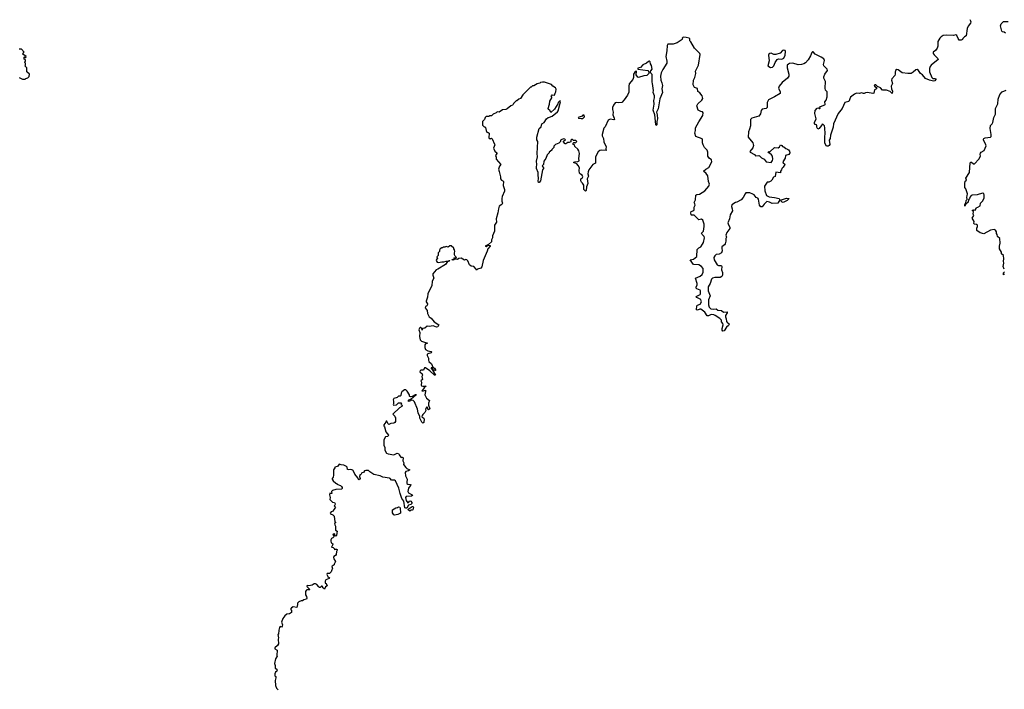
# Model space of a CAD drawing. Extents: x 1980017 to 2252640, y 74400 to 266395.
# Tile 200 of 256: x 2099582 to 2114638, y 169249 to 179490. Entities that reach past the tile are written whole.
import ezdxf

# ---------------------------------------------------------------- set-up
doc = ezdxf.new("R2010")
doc.units = 0

msp = doc.modelspace()

# ---------------------------------------------------------------- linework, layer by layer
at = {"layer": '0CON20XD'}
for points in [[(2114112, 179492), (2114123, 179475), (2114126, 179455), (2114120, 179435), (2114087, 179393), (2114070, 179355), (2114056, 179244), (2114031, 179229), (2114006, 179204)], [(2114658, 179285), (2114635, 179300), (2114610, 179305), (2114600, 179315), (2114582, 179395), (2114592, 179428), (2114625, 179460), (2114695, 179460)], [(2114006, 179204), (2113997, 179185), (2113978, 179175), (2113948, 179178), (2113930, 179200), (2113910, 179250), (2113895, 179258), (2113860, 179250), (2113758, 179252), (2113705, 179247), (2113671, 179229), (2113651, 179209), (2113619, 179155), (2113619, 179085), (2113611, 179055), (2113585, 179021), (2113550, 178995), (2113548, 178985), (2113548, 178975), (2113563, 178955), (2113623, 178895), (2113625, 178880), (2113520, 178795), (2113504, 178775), (2113494, 178745), (2113496, 178695), (2113530, 178605), (2113545, 178592), (2113575, 178592), (2113589, 178585), (2113593, 178575), (2113575, 178555), (2113555, 178551), (2113493, 178563), (2113435, 178593), (2113385, 178646), (2113355, 178666), (2113325, 178711), (2113305, 178726), (2113285, 178724), (2113245, 178685), (2113215, 178669), (2113163, 178667), (2113075, 178677), (2113014, 178724), (2112992, 178728), (2112976, 178714), (2112967, 178685), (2112970, 178655), (2112964, 178635), (2112919, 178585), (2112912, 178565), (2112927, 178515), (2112906, 178475), (2112913, 178435), (2112929, 178395), (2112925, 178362), (2112892, 178392), (2112835, 178414), (2112775, 178414), (2112745, 178449), (2112699, 178469), (2112675, 178492), (2112656, 178494), (2112649, 178485), (2112659, 178469), (2112682, 178452), (2112686, 178435), (2112652, 178415), (2112643, 178367), (2112625, 178360), (2112545, 178377), (2112515, 178373), (2112495, 178359), (2112485, 178359), (2112455, 178372), (2112425, 178361), (2112376, 178366), (2112348, 178352), (2112287, 178305), (2112259, 178241), (2112198, 178222), (2112157, 178133), (2112096, 178054), (2112024, 177896), (2112022, 177845), (2111981, 177725), (2111974, 177675), (2111960, 177645), (2111968, 177582), (2111960, 177565), (2111945, 177554), (2111918, 177555), (2111894, 177604), (2111892, 177705), (2111899, 177745), (2111896, 177835), (2111887, 177867), (2111870, 177885), (2111855, 177890), (2111850, 177875), (2111815, 177840), (2111806, 177824), (2111788, 177818), (2111769, 177845), (2111771, 177865), (2111765, 177883), (2111745, 177888), (2111734, 177904), (2111735, 177920), (2111762, 177975), (2111740, 178055), (2111745, 178100), (2111774, 178136), (2111795, 178140), (2111805, 178130), (2111815, 178130), (2111820, 178135), (2111818, 178155), (2111825, 178162), (2111893, 178187), (2111898, 178195), (2111892, 178235), (2111915, 178260), (2111929, 178311), (2111927, 178385), (2111904, 178414), (2111899, 178445), (2111906, 178545), (2111879, 178595), (2111876, 178615), (2111892, 178658), (2111934, 178715), (2111929, 178735), (2111877, 178785), (2111875, 178805), (2111886, 178865), (2111879, 178889), (2111838, 178918), (2111748, 178965), (2111715, 179000), (2111705, 179000), (2111695, 178990), (2111676, 178935), (2111638, 178875), (2111598, 178832), (2111570, 178815), (2111535, 178804), (2111485, 178801), (2111405, 178824), (2111355, 178821), (2111338, 178812), (2111318, 178792), (2111316, 178756), (2111344, 178655), (2111342, 178625), (2111325, 178597), (2111240, 178530), (2111196, 178475), (2111186, 178445), (2111210, 178385), (2111208, 178362), (2111125, 178309), (2111034, 178266), (2111010, 178225), (2111012, 178145), (2110995, 178133), (2110937, 178123), (2110918, 178102), (2110910, 178050), (2110883, 178015), (2110776, 177984), (2110758, 177962), (2110757, 177865), (2110744, 177815), (2110724, 177775), (2110722, 177695), (2110792, 177605), (2110804, 177565), (2110792, 177528), (2110748, 177475), (2110750, 177465), (2110816, 177426), (2110835, 177408), (2110885, 177411), (2110897, 177407), (2110925, 177376), (2110968, 177355), (2110998, 177318), (2111072, 177308), (2111092, 177335), (2111097, 177355), (2111092, 177402), (2111078, 177425), (2111049, 177449), (2111031, 177455), (2111027, 177465), (2111035, 177473), (2111055, 177470), (2111125, 177533), (2111182, 177528), (2111200, 177545), (2111214, 177576), (2111235, 177568), (2111245, 177552), (2111266, 177546), (2111295, 177518), (2111325, 177510), (2111339, 177499), (2111355, 177480), (2111360, 177455), (2111341, 177429), (2111293, 177415), (2111287, 177373), (2111253, 177315), (2111255, 177300), (2111275, 177288), (2111282, 177275), (2111258, 177235), (2111238, 177215), (2111230, 177195), (2111217, 177175), (2111215, 177150), (2111142, 177158), (2111135, 177090), (2111110, 177080), (2111084, 177035), (2111068, 177022), (2111035, 177006), (2111012, 177005), (2110973, 176945), (2110977, 176873), (2111002, 176802), (2111041, 176781), (2111125, 176772), (2111195, 176755), (2111207, 176735), (2111175, 176683), (2111089, 176679), (2111045, 176701), (2111005, 176708), (2110965, 176670), (2110935, 176629), (2110915, 176626), (2110895, 176652), (2110879, 176745), (2110869, 176759), (2110845, 176770), (2110812, 176812), (2110795, 176823), (2110745, 176843), (2110685, 176840), (2110673, 176827), (2110647, 176773), (2110614, 176735), (2110550, 176700), (2110525, 176694), (2110471, 176659), (2110464, 176635), (2110476, 176596), (2110480, 176565), (2110446, 176504), (2110438, 176445), (2110412, 176385), (2110418, 176355), (2110439, 176315), (2110440, 176295), (2110396, 176235), (2110380, 176195), (2110390, 176165), (2110382, 176145), (2110382, 176105), (2110368, 176062), (2110359, 176045), (2110319, 176015), (2110316, 175995), (2110322, 175955), (2110311, 175925), (2110278, 175905), (2110233, 175897), (2110210, 175880), (2110194, 175855), (2110202, 175815), (2110245, 175740), (2110265, 175729), (2110302, 175732), (2110311, 175725), (2110316, 175715), (2110311, 175665), (2110327, 175625), (2110330, 175585), (2110321, 175565), (2110295, 175548), (2110214, 175546), (2110175, 175535), (2110159, 175521), (2110138, 175455), (2110108, 175405), (2110110, 175345), (2110141, 175265), (2110117, 175207), (2110115, 175128), (2110125, 175095), (2110149, 175069), (2110185, 175061), (2110230, 175070), (2110256, 175046), (2110314, 175044), (2110345, 175018), (2110400, 175020), (2110402, 175005), (2110376, 174965), (2110376, 174945), (2110387, 174915), (2110390, 174875), (2110405, 174853), (2110426, 174846), (2110432, 174835), (2110422, 174815), (2110392, 174788), (2110355, 174732), (2110335, 174728), (2110325, 174740), (2110324, 174765), (2110339, 174821), (2110336, 174845), (2110315, 174870), (2110314, 174895), (2110288, 174918), (2110218, 174968), (2110196, 174976), (2110155, 174979), (2110115, 174959), (2110095, 174962), (2110056, 175016), (2109995, 175064), (2109980, 175065), (2109945, 175050), (2109932, 175052), (2109936, 175114), (2109946, 175124), (2109985, 175139), (2110006, 175175), (2110005, 175192), (2109995, 175211), (2109935, 175242), (2109928, 175255), (2109985, 175288), (2109990, 175295), (2109991, 175345), (2109985, 175354), (2109935, 175374), (2109927, 175385), (2109925, 175400), (2109940, 175435), (2109941, 175455), (2109918, 175535), (2109985, 175570), (2110017, 175595), (2110033, 175627), (2110034, 175684), (2110006, 175716), (2109965, 175742), (2109885, 175748), (2109832, 175815), (2109885, 175826), (2109934, 175866), (2109942, 175975), (2109965, 176000), (2109995, 176016), (2110025, 176057), (2110038, 176085), (2110054, 176155), (2110049, 176175), (2110016, 176206), (2110006, 176225), (2110038, 176255), (2110050, 176325), (2110048, 176362), (2110030, 176425), (2110008, 176438), (2109965, 176429), (2109895, 176498), (2109885, 176502), (2109855, 176500), (2109852, 176505), (2109846, 176535), (2109852, 176555), (2109888, 176572), (2109896, 176585), (2109897, 176625), (2109909, 176655), (2109904, 176674), (2109897, 176695), (2109914, 176735), (2109921, 176805), (2109938, 176815), (2109975, 176822), (2110059, 176871), (2110122, 176945), (2110129, 176975), (2110113, 177015), (2110102, 177102), (2110079, 177139), (2110040, 177175), (2110074, 177205), (2110122, 177228), (2110164, 177316), (2110159, 177345), (2110125, 177372), (2110103, 177405), (2110102, 177465), (2110094, 177495), (2110055, 177536), (2110032, 177575), (2110023, 177605), (2110024, 177654), (2110018, 177668), (2109922, 177702), (2109904, 177754), (2109916, 177794), (2109916, 177835), (2109965, 177930), (2110026, 178025), (2110031, 178065), (2110025, 178082), (2109995, 178086), (2109956, 178105), (2109937, 178175), (2109950, 178205), (2110015, 178258), (2110027, 178287), (2110020, 178325), (2109983, 178373), (2109953, 178393), (2109945, 178438), (2109902, 178452), (2109880, 178495), (2109884, 178566), (2109905, 178608), (2109922, 178665), (2109916, 178705), (2109964, 178795), (2109988, 178958), (2109982, 178975), (2109903, 179055), (2109845, 179150), (2109830, 179165), (2109830, 179195), (2109820, 179205), (2109775, 179220), (2109725, 179222), (2109713, 179207), (2109718, 179195), (2109712, 179185), (2109635, 179134), (2109575, 179118), (2109494, 179115), (2109483, 179097), (2109478, 179015), (2109460, 178925), (2109478, 178855), (2109477, 178823), (2109415, 178729), (2109393, 178677), (2109380, 178625), (2109388, 178565), (2109403, 178525), (2109411, 178481), (2109399, 178435), (2109410, 178375), (2109371, 178279), (2109345, 178125), (2109319, 178075), (2109330, 178035), (2109333, 177975), (2109324, 177934), (2109325, 177880), (2109315, 177873), (2109311, 177885), (2109294, 178035), (2109271, 178105), (2109282, 178198), (2109280, 178255), (2109289, 178295), (2109287, 178327), (2109271, 178375), (2109276, 178405), (2109258, 178515)], [(2099665, 178580), (2099675, 178590), (2099705, 178600), (2099725, 178620), (2099730, 178655), (2099690, 178695), (2099690, 178755), (2099660, 178785), (2099670, 178795), (2099670, 178825), (2099660, 178835), (2099660, 178845), (2099670, 178855), (2099670, 178875), (2099650, 178885), (2099650, 178915), (2099655, 178920), (2099665, 178910), (2099675, 178910), (2099680, 178925), (2099632, 178962), (2099642, 178988), (2099650, 178995), (2099608, 179038), (2099575, 179040)], [(2111065, 178758), (2111095, 178762), (2111116, 178784), (2111133, 178835), (2111165, 178882), (2111185, 178892), (2111235, 178888), (2111256, 178894), (2111266, 178904), (2111287, 178945), (2111290, 179005), (2111285, 179017), (2111265, 179024), (2111245, 179018), (2111210, 178980), (2111145, 178956), (2111115, 178960), (2111075, 178976), (2111055, 178973), (2111039, 178961), (2111032, 178945), (2111040, 178860), (2111020, 178785), (2111065, 178758)], [(2109258, 178515), (2109253, 178537), (2109254, 178654), (2109233, 178673), (2109230, 178685), (2109234, 178706), (2109252, 178735), (2109245, 178790), (2109229, 178815), (2109222, 178845), (2109206, 178856), (2109195, 178853), (2109167, 178823), (2109112, 178798), (2109075, 178760), (2109035, 178747), (2109032, 178735), (2109185, 178713), (2109202, 178695), (2109202, 178665), (2109173, 178635), (2109125, 178633), (2109045, 178605), (2109032, 178612), (2109008, 178645), (2109012, 178702), (2108995, 178696), (2108969, 178655), (2108966, 178605), (2108957, 178573), (2108901, 178509), (2108894, 178474), (2108896, 178384), (2108876, 178334), (2108826, 178264), (2108790, 178225), (2108745, 178218), (2108705, 178224), (2108685, 178216), (2108662, 178185), (2108649, 178145), (2108647, 178115), (2108656, 178075), (2108650, 178035), (2108674, 177985), (2108678, 177962), (2108665, 177956), (2108612, 177968), (2108579, 177951), (2108535, 177850), (2108515, 177830), (2108491, 177735), (2108491, 177715), (2108507, 177675), (2108514, 177624), (2108551, 177545), (2108544, 177515), (2108549, 177491), (2108474, 177496), (2108452, 177488), (2108425, 177467), (2108395, 177413), (2108386, 177385), (2108386, 177294), (2108344, 177275), (2108286, 177195), (2108276, 177165), (2108271, 177135), (2108279, 177095), (2108259, 177055), (2108270, 176985), (2108249, 176935), (2108245, 176880), (2108235, 176870), (2108207, 176895), (2108207, 176957), (2108190, 176990), (2108173, 177003), (2108162, 177025), (2108164, 177056), (2108185, 177068), (2108193, 177085), (2108185, 177112), (2108156, 177126), (2108143, 177143), (2108139, 177185), (2108143, 177223), (2108122, 177262), (2108100, 177285), (2108050, 177305), (2108070, 177315), (2108118, 177322), (2108135, 177333), (2108132, 177365), (2108142, 177445), (2108130, 177485), (2108115, 177510), (2108072, 177552), (2108068, 177578), (2108052, 177582), (2108040, 177595), (2108055, 177610), (2108065, 177610), (2108075, 177600), (2108100, 177625), (2108085, 177640), (2108052, 177642), (2108035, 177660), (2108025, 177660), (2108012, 177648), (2108008, 177622), (2107985, 177610), (2107965, 177610), (2107935, 177590), (2107922, 177592), (2107890, 177625), (2107902, 177638), (2107915, 177640), (2107928, 177652), (2107920, 177665), (2107896, 177666), (2107860, 177655), (2107850, 177645), (2107852, 177628), (2107838, 177612), (2107825, 177600), (2107775, 177580), (2107750, 177555), (2107750, 177535), (2107720, 177505), (2107720, 177495), (2107680, 177465), (2107680, 177455), (2107650, 177425), (2107629, 177365), (2107596, 177325), (2107592, 177275), (2107573, 177257), (2107574, 177244), (2107591, 177225), (2107591, 177215), (2107578, 177192), (2107544, 177025), (2107525, 176998), (2107515, 177002), (2107512, 177022), (2107517, 177063), (2107509, 177115), (2107512, 177152), (2107485, 177212), (2107483, 177235), (2107491, 177275), (2107484, 177325), (2107502, 177395), (2107496, 177445), (2107504, 177625), (2107491, 177655), (2107490, 177695), (2107526, 177824), (2107555, 177850), (2107568, 177895), (2107600, 177920), (2107638, 177972), (2107665, 177993), (2107685, 177997), (2107724, 178016), (2107805, 178081), (2107814, 178095), (2107850, 178235), (2107845, 178250), (2107835, 178246), (2107818, 178225), (2107809, 178201), (2107758, 178122), (2107705, 178070), (2107687, 178105), (2107668, 178118), (2107664, 178134), (2107685, 178200), (2107690, 178245), (2107717, 178295), (2107717, 178307), (2107710, 178315), (2107713, 178327), (2107725, 178340), (2107758, 178335), (2107772, 178365), (2107782, 178385), (2107785, 178430), (2107776, 178446), (2107735, 178472), (2107715, 178498), (2107605, 178532), (2107575, 178537), (2107545, 178530), (2107535, 178520), (2107495, 178510), (2107445, 178478), (2107423, 178477), (2107405, 178460), (2107395, 178460), (2107275, 178340), (2107240, 178285), (2107213, 178277), (2107185, 178250), (2107175, 178250), (2107132, 178208), (2107130, 178195), (2107118, 178182), (2107090, 178175), (2107035, 178128), (2107013, 178117), (2106965, 178112), (2106912, 178078), (2106885, 178080), (2106867, 178063), (2106823, 178047), (2106795, 178022), (2106765, 178020), (2106755, 178010), (2106715, 178008), (2106700, 177995), (2106687, 177963), (2106660, 177935), (2106660, 177875), (2106685, 177850), (2106695, 177850), (2106705, 177840), (2106713, 177793), (2106725, 177770), (2106747, 177767), (2106760, 177755), (2106758, 177685), (2106775, 177670), (2106795, 177678), (2106805, 177670), (2106843, 177585), (2106846, 177574), (2106829, 177525), (2106847, 177477), (2106877, 177455), (2106877, 177445), (2106858, 177415), (2106870, 177385), (2106870, 177355), (2106938, 177275), (2106920, 177250), (2106904, 177206), (2106916, 177166), (2106934, 177085), (2106934, 177054), (2106948, 177038), (2106972, 177025), (2106978, 177015), (2106973, 176955), (2106997, 176895), (2106993, 176865), (2106959, 176785), (2106954, 176756), (2106954, 176714), (2106963, 176683), (2106954, 176665), (2106914, 176636), (2106902, 176595), (2106893, 176535), (2106869, 176445), (2106874, 176395), (2106843, 176345), (2106843, 176255), (2106814, 176186), (2106812, 176155), (2106798, 176125), (2106797, 176095), (2106748, 176052), (2106700, 176025), (2106715, 176022), (2106745, 176040), (2106775, 176038), (2106778, 176025), (2106740, 175985), (2106732, 175948), (2106670, 175805), (2106651, 175709), (2106631, 175689), (2106583, 175677), (2106565, 175660), (2106560, 175675), (2106526, 175716), (2106485, 175720), (2106461, 175741), (2106435, 175800), (2106418, 175818), (2106405, 175820), (2106385, 175810), (2106335, 175842), (2106295, 175838), (2106275, 175822), (2106230, 175830), (2106220, 175815), (2106205, 175814), (2106190, 175825), (2106230, 175830), (2106222, 175842), (2106225, 175850), (2106255, 175850), (2106260, 175855), (2106242, 175872), (2106230, 175895), (2106230, 175925), (2106238, 175945), (2106232, 175972), (2106220, 175985), (2106220, 175995), (2106182, 176032), (2106158, 176032), (2106135, 176010), (2106105, 176020), (2106085, 176010), (2106055, 176010), (2106045, 176000), (2106035, 176000), (2106012, 175985), (2106000, 175965), (2106000, 175945), (2105980, 175925), (2105980, 175885), (2105962, 175865), (2105970, 175835), (2105955, 175820), (2105950, 175805), (2105964, 175784), (2105985, 175777), (2106035, 175789), (2106065, 175786), (2106105, 175798), (2106132, 175798), (2106147, 175807), (2106160, 175805), (2106150, 175795), (2106125, 175790), (2106092, 175748), (2105975, 175676), (2105948, 175665), (2105900, 175605), (2105898, 175585), (2105912, 175535), (2105891, 175489), (2105882, 175418), (2105828, 175315), (2105822, 175295), (2105818, 175245), (2105798, 175185), (2105798, 175175), (2105816, 175146), (2105816, 175134), (2105808, 175115), (2105785, 175102), (2105780, 175085), (2105813, 175045), (2105818, 174998), (2105845, 174948), (2105875, 174926), (2105921, 174871), (2105990, 174825), (2105975, 174792), (2105955, 174789), (2105906, 174806), (2105845, 174797), (2105815, 174802), (2105777, 174773), (2105740, 174765), (2105735, 174740), (2105730, 174765), (2105715, 174780), (2105705, 174780), (2105695, 174770), (2105686, 174745), (2105700, 174705), (2105694, 174646), (2105705, 174592), (2105724, 174574), (2105817, 174545), (2105789, 174531), (2105777, 174515), (2105777, 174477), (2105788, 174445), (2105825, 174426), (2105876, 174416), (2105884, 174405), (2105872, 174395), (2105825, 174382), (2105815, 174370), (2105813, 174355), (2105832, 174315), (2105832, 174285), (2105840, 174265), (2105877, 174227), (2105897, 174177), (2105925, 174160), (2105939, 174135), (2105940, 174125), (2105935, 174124), (2105906, 174136), (2105892, 174152), (2105890, 174165), (2105872, 174165), (2105873, 174155), (2105890, 174140), (2105940, 174055), (2105923, 174055), (2105852, 174122), (2105785, 174164), (2105773, 174165), (2105755, 174132), (2105722, 174128), (2105707, 174123), (2105702, 174105), (2105736, 174076), (2105742, 174055), (2105733, 174035), (2105740, 173985), (2105718, 173965), (2105724, 173944), (2105721, 173901), (2105725, 173892), (2105745, 173883), (2105798, 173885), (2105771, 173869), (2105758, 173842), (2105730, 173815), (2105755, 173814), (2105788, 173825), (2105788, 173802), (2105778, 173755), (2105804, 173704), (2105847, 173667), (2105834, 173626), (2105832, 173595), (2105852, 173538), (2105832, 173522), (2105822, 173532), (2105817, 173557), (2105805, 173570), (2105788, 173535), (2105790, 173515), (2105778, 173482), (2105745, 173453), (2105734, 173436), (2105732, 173415), (2105762, 173395), (2105768, 173385), (2105762, 173328), (2105745, 173318), (2105730, 173335), (2105701, 173395), (2105699, 173419), (2105676, 173475), (2105664, 173535), (2105617, 173647), (2105596, 173666), (2105575, 173670), (2105535, 173652), (2105523, 173655), (2105538, 173675), (2105568, 173692), (2105637, 173753), (2105648, 173755), (2105630, 173755), (2105585, 173728)], [(2099575, 178608), (2099625, 178580), (2099665, 178580)], [(2114638, 175675), (2114623, 175715), (2114629, 175765), (2114624, 175795), (2114632, 175835), (2114624, 175885), (2114595, 175911), (2114593, 175935), (2114564, 175985), (2114564, 176025), (2114574, 176074), (2114572, 176142), (2114534, 176174), (2114527, 176207), (2114518, 176218), (2114520, 176245), (2114505, 176270), (2114485, 176282), (2114425, 176271), (2114325, 176213), (2114269, 176229), (2114218, 176265), (2114217, 176303), (2114229, 176325), (2114228, 176345), (2114215, 176358), (2114180, 176365), (2114173, 176375), (2114177, 176405), (2114144, 176454), (2114170, 176495), (2114162, 176515), (2114168, 176555), (2114153, 176565), (2114150, 176575), (2114165, 176582), (2114191, 176579), (2114208, 176602), (2114212, 176618), (2114235, 176622), (2114268, 176645), (2114272, 176685), (2114309, 176721), (2114332, 176765), (2114332, 176805), (2114325, 176830), (2114305, 176838), (2114225, 176813), (2114145, 176806), (2114131, 176799), (2114117, 176783), (2114105, 176753), (2114088, 176735), (2114085, 176700), (2114052, 176668), (2114035, 176640), (2114035, 176660), (2114050, 176685), (2114053, 176725), (2114069, 176741), (2114066, 176775), (2114072, 176798), (2114076, 176825), (2114048, 176905), (2114032, 176925), (2114034, 176984), (2114040, 177020), (2114058, 177035), (2114048, 177065), (2114104, 177155), (2114118, 177302), (2114125, 177310), (2114135, 177310), (2114168, 177288), (2114182, 177288), (2114250, 177355), (2114272, 177405), (2114268, 177435), (2114272, 177448), (2114285, 177463), (2114329, 177491), (2114359, 177561), (2114358, 177575), (2114318, 177655), (2114320, 177665), (2114327, 177675), (2114347, 177683), (2114426, 177694), (2114438, 177705), (2114438, 177735), (2114420, 177825), (2114425, 177870), (2114452, 177895), (2114464, 177916), (2114476, 177994), (2114503, 178047), (2114504, 178134), (2114538, 178202), (2114542, 178275), (2114568, 178348), (2114605, 178386), (2114667, 178413)], [(2108165, 177977), (2108195, 177981), (2108218, 178002), (2108215, 178030), (2108195, 178028), (2108185, 178012), (2108122, 177995), (2108125, 177983), (2108165, 177977)], [(2111255, 176696), (2111240, 176700), (2111228, 176715), (2111230, 176735), (2111305, 176759), (2111350, 176755), (2111315, 176725), (2111275, 176703), (2111255, 176696)], [(2114642, 175605), (2114625, 175590), (2114625, 175620), (2114640, 175635)], [(2105585, 173728), (2105565, 173720), (2105550, 173725), (2105543, 173733), (2105540, 173755), (2105505, 173810), (2105485, 173830), (2105465, 173830), (2105425, 173800), (2105413, 173777), (2105410, 173745), (2105398, 173732), (2105375, 173730), (2105355, 173710), (2105302, 173698), (2105292, 173675), (2105300, 173655), (2105300, 173615), (2105292, 173605), (2105300, 173595), (2105345, 173602), (2105375, 173628), (2105412, 173632), (2105418, 173625), (2105410, 173605), (2105428, 173595), (2105427, 173575), (2105387, 173553), (2105290, 173455), (2105320, 173425), (2105320, 173415), (2105330, 173405), (2105330, 173345), (2105318, 173332), (2105302, 173318), (2105258, 173312), (2105227, 173297), (2105212, 173312), (2105195, 173350), (2105185, 173350), (2105180, 173335), (2105148, 173295), (2105148, 173278), (2105162, 173262), (2105180, 173185), (2105220, 173135), (2105210, 173115), (2105175, 173108), (2105150, 173065), (2105150, 172985), (2105167, 172945), (2105164, 172904), (2105191, 172861), (2105215, 172850), (2105305, 172837), (2105355, 172862), (2105375, 172858), (2105383, 172835), (2105411, 172801), (2105425, 172792), (2105437, 172797), (2105445, 172790), (2105440, 172745), (2105456, 172715), (2105450, 172685), (2105485, 172643), (2105504, 172624), (2105547, 172605), (2105525, 172589), (2105485, 172580), (2105474, 172565), (2105483, 172513), (2105508, 172465), (2105500, 172415), (2105504, 172395), (2105515, 172384), (2105555, 172382), (2105570, 172375), (2105551, 172359), (2105526, 172325), (2105516, 172275), (2105526, 172255), (2105582, 172225), (2105590, 172215), (2105575, 172202), (2105494, 172196), (2105480, 172185), (2105491, 172135), (2105515, 172102), (2105525, 172107), (2105546, 172134), (2105565, 172126), (2105577, 172105), (2105577, 172093), (2105565, 172076), (2105527, 172063), (2105502, 172018), (2105485, 172018), (2105473, 172025), (2105456, 172125), (2105426, 172165), (2105398, 172245), (2105381, 172325), (2105327, 172437), (2105314, 172446), (2105265, 172447), (2105248, 172475), (2105235, 172480), (2105135, 172493), (2105093, 172513), (2104996, 172536), (2104936, 172576), (2104915, 172597), (2104875, 172598), (2104855, 172590), (2104840, 172565), (2104815, 172560), (2104805, 172540), (2104795, 172530), (2104785, 172530), (2104778, 172505), (2104786, 172475), (2104775, 172454), (2104765, 172456), (2104752, 172485), (2104707, 172537), (2104682, 172595), (2104675, 172602), (2104645, 172610), (2104615, 172608), (2104593, 172613), (2104587, 172647), (2104578, 172658), (2104537, 172677), (2104495, 172680), (2104465, 172690), (2104441, 172659), (2104400, 172645), (2104400, 172635), (2104382, 172605), (2104382, 172525), (2104377, 172495), (2104360, 172475), (2104360, 172465), (2104375, 172440), (2104415, 172400), (2104430, 172395), (2104430, 172385), (2104486, 172366), (2104503, 172353), (2104512, 172335), (2104512, 172318), (2104502, 172308), (2104415, 172306), (2104365, 172292), (2104352, 172275), (2104356, 172244), (2104332, 172242), (2104325, 172250), (2104318, 172225), (2104328, 172185), (2104323, 172153), (2104363, 172113), (2104396, 172106), (2104406, 172086), (2104400, 172065), (2104390, 172055), (2104410, 172035), (2104408, 172025), (2104383, 171997), (2104374, 171976), (2104345, 171964), (2104329, 171945), (2104334, 171934), (2104369, 171919), (2104388, 171895), (2104403, 171813), (2104410, 171805), (2104410, 171795), (2104398, 171785), (2104400, 171765), (2104412, 171745), (2104410, 171685), (2104435, 171670), (2104432, 171635), (2104425, 171600), (2104415, 171593), (2104403, 171603), (2104400, 171625), (2104377, 171623), (2104372, 171615), (2104388, 171585), (2104370, 171565), (2104350, 171555), (2104342, 171535), (2104340, 171515), (2104347, 171495), (2104355, 171482), (2104370, 171475), (2104372, 171465), (2104352, 171422), (2104375, 171418), (2104388, 171405), (2104395, 171380), (2104408, 171392), (2104425, 171392), (2104438, 171385), (2104437, 171377), (2104426, 171355), (2104420, 171310), (2104410, 171295), (2104385, 171279), (2104378, 171265), (2104384, 171244), (2104412, 171205), (2104390, 171165), (2104390, 171155), (2104360, 171135), (2104357, 171125), (2104367, 171095), (2104353, 171075), (2104346, 171045), (2104319, 171021), (2104285, 171019), (2104278, 171005), (2104295, 170972), (2104318, 170955), (2104316, 170944), (2104265, 170923), (2104251, 170905), (2104252, 170875), (2104267, 170865), (2104285, 170830), (2104257, 170815), (2104245, 170780), (2104221, 170801), (2104205, 170828), (2104195, 170828), (2104175, 170808), (2104165, 170808), (2104154, 170814), (2104125, 170851), (2104105, 170864), (2104087, 170863), (2104055, 170842), (2104005, 170832), (2103980, 170835), (2103972, 170822), (2104018, 170775), (2104015, 170770), (2103975, 170770), (2103960, 170760), (2103953, 170747), (2103951, 170695), (2103968, 170668), (2103972, 170645), (2103965, 170628), (2103925, 170620), (2103905, 170600), (2103885, 170600), (2103850, 170585), (2103832, 170565), (2103832, 170545), (2103818, 170502), (2103765, 170510), (2103738, 170495), (2103722, 170475), (2103740, 170455), (2103738, 170425), (2103705, 170403), (2103665, 170398), (2103635, 170372), (2103606, 170334), (2103586, 170275), (2103599, 170235), (2103596, 170214), (2103585, 170202), (2103565, 170210), (2103553, 170197), (2103542, 170155), (2103540, 170095), (2103530, 170085), (2103540, 170035), (2103532, 170015), (2103540, 169945), (2103525, 169918), (2103482, 169885), (2103485, 169870), (2103517, 169847), (2103512, 169765), (2103518, 169755), (2103493, 169715), (2103476, 169645), (2103487, 169615), (2103490, 169575), (2103515, 169558), (2103520, 169545), (2103513, 169527), (2103491, 169509), (2103482, 169485), (2103483, 169453), (2103500, 169445), (2103500, 169425), (2103487, 169383), (2103491, 169305), (2103507, 169265), (2103535, 169240)], [(2105315, 171913), (2105303, 171915), (2105285, 171950), (2105281, 171995), (2105335, 172023), (2105361, 172029), (2105375, 172040), (2105395, 172037), (2105402, 172025), (2105407, 171945), (2105365, 171922), (2105315, 171913)], [(2105545, 171972), (2105525, 171990), (2105520, 172005), (2105585, 172043), (2105598, 172045), (2105603, 172035), (2105591, 171995), (2105585, 171987), (2105563, 171987), (2105545, 171972)]]:
    msp.add_lwpolyline(points, dxfattribs=at)

doc.saveas('drawing.dxf')
